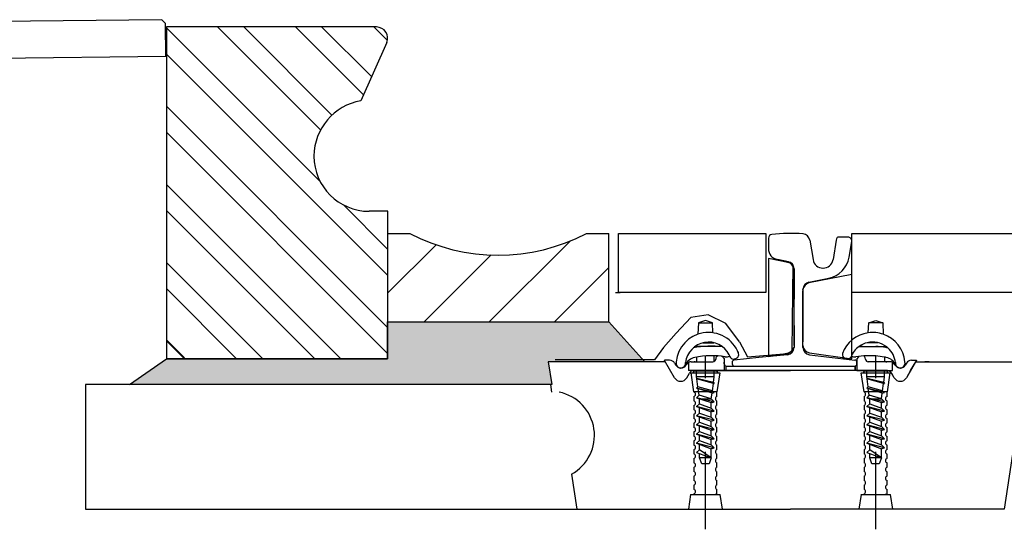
# Model space of a CAD drawing. Header units: millimetres. Extents: x 96940 to 101272, y 432237 to 434659.
# Tile 143 of 256: x 97717.891 to 97719.227, y 432628.783 to 432629.474. Entities that reach past the tile are written whole.
import ezdxf

# ---------------------------------------------------------------- set-up
doc = ezdxf.new("R2010")
doc.units = ezdxf.units.MM
doc.linetypes.add('GWI_DASHED', pattern=[5, 3.5, -1.5])
doc.layers.add('1', color=7, linetype='Continuous')

msp = doc.modelspace()

# ---------------------------------------------------------------- hatches: boundary and pattern name
at = {"layer": '1'}
h = msp.add_hatch(dxfattribs=at)
h.set_pattern_fill('ANSI32', color=256, scale=0.2, angle=-360, style=0)
h.set_pattern_definition([(135, (97728.23335, 432629.184505), (0.053033, 0.053033), []), (135, (97728.198, 432629.184505), (0.053033, 0.053033), [])])
edge = h.paths.add_edge_path()
edge.add_ellipse((97718.36565, 432629.28967), major_axis=(0.05309, 0.05309), ratio=1, start_angle=135.06611, end_angle=225)
edge.add_line((97718.36565, 432629.21459), (97718.39057, 432629.21459))
edge.add_line((97718.39057, 432629.21459), (97718.39057, 432629.1845))
edge.add_line((97718.39057, 432629.1845), (97718.39003, 432629.1845))
edge.add_line((97718.39003, 432629.1845), (97718.39003, 432629.0695))
edge.add_line((97718.39003, 432629.0695), (97718.39057, 432629.0695))
edge.add_line((97718.39057, 432629.0695), (97718.39057, 432629.01459))
edge.add_line((97718.39057, 432629.01459), (97718.09057, 432629.01459))
edge.add_line((97718.09057, 432629.01459), (97718.09057, 432629.46459))
edge.add_line((97718.09057, 432629.46459), (97718.20603, 432629.46459))
edge.add_line((97718.20603, 432629.4645), (97718.37714, 432629.4645))
edge.add_ellipse((97718.37557, 432629.44959), major_axis=(0.01061, 0.01061), ratio=1, start_angle=291, end_angle=399.00062, ccw=False)
edge.add_line((97718.38927, 432629.44349), (97718.3541, 432629.36449))
edge.add_ellipse((97718.36734, 432629.28887), major_axis=(0.05429, 0.05429), ratio=1, start_angle=54.92811, end_angle=134.46307)
at = {"layer": '1', "ltscale": 0.5}
h = msp.add_hatch(dxfattribs=at)
h.set_pattern_fill('ANSI31', color=1, scale=0.5, angle=-270, style=0)
h.set_pattern_definition([(45, (97728.49455, 432634.16929), (0.04419417, -0.04419417), [])])
h.paths.add_polyline_path([(97718.39057, 432629.06459), (97718.39057, 432629.18459), (97718.42057, 432629.18459, 0.2450524), (97718.66057, 432629.18459), (97718.69057, 432629.18459), (97718.69057, 432629.06459)])
at = {"layer": '1'}
msp.add_hatch(color=253, dxfattribs=at).paths.add_polyline_path([(97718.61311, 432628.97958), (97718.60832, 432629.01058), (97718.73932, 432629.01058), (97718.69057, 432629.06459), (97718.39057, 432629.06459), (97718.39057, 432629.01459), (97718.09057, 432629.01459), (97718.04057, 432628.97958)])

# ---------------------------------------------------------------- linework, layer by layer
at = {"layer": '1', "color": 9}
for p, q in [((97718.08414, 432629.47449), (97717.79416, 432629.4712)), ((97718.08414, 432629.47449), (97718.0892, 432629.46955)), ((97718.08971, 432629.42455), (97718.0892, 432629.46955)), ((97718.09057, 432629.46459), (97718.09057, 432629.01459)), ((97718.37557, 432629.46459), (97718.09057, 432629.46459)), ((97718.38927, 432629.44349), (97718.3541, 432629.36449)), ((97718.08971, 432629.42455), (97716.19002, 432629.40296)), ((97718.39062, 432629.21459), (97718.36562, 432629.21459)), ((97718.39057, 432629.21459), (97718.39057, 432629.01459)), ((97718.39057, 432629.1845), (97718.39057, 432629.0645)), ((97718.39057, 432629.01459), (97718.09057, 432629.01459))]:
    msp.add_line(p, q, dxfattribs=at)
at = {"layer": '1', "color": 1}
for p, q in [((97718.39057, 432629.18459), (97718.39057, 432629.06459)), ((97718.39057, 432629.18459), (97718.42057, 432629.18459)), ((97718.66057, 432629.18459), (97718.69057, 432629.18459)), ((97718.69057, 432629.06459), (97718.69057, 432629.18459)), ((97718.70371, 432629.10459), (97718.70371, 432629.18459)), ((97718.70371, 432629.18459), (97718.90371, 432629.18459)), ((97718.90371, 432629.18459), (97718.90371, 432629.10459)), ((97719.02022, 432629.10459), (97719.02022, 432629.18459)), ((97719.02022, 432629.18459), (97719.12246, 432629.18459)), ((97719.12246, 432629.18459), (97719.19946, 432629.18459)), ((97719.19946, 432629.18459), (97719.68062, 432629.18459)), ((97718.94197, 432629.13644), (97718.94197, 432629.09541)), ((97718.94197, 432629.03243), (97718.94197, 432629.13299)), ((97718.69972, 432629.10459), (97718.70622, 432629.10459)), ((97718.90371, 432629.10459), (97718.70371, 432629.10459)), ((97718.95397, 432629.03568), (97718.95397, 432629.10629)), ((97718.95397, 432629.03759), (97718.95397, 432629.10629)), ((97718.95397, 432629.03568), (97718.95397, 432629.10629)), ((97719.68062, 432629.10459), (97719.02022, 432629.10459)), ((97718.80191, 432629.07049), (97718.78216, 432629.04925)), ((97718.82524, 432629.07408), (97718.80191, 432629.07049)), ((97718.84947, 432629.06241), (97718.82524, 432629.07408)), ((97718.86801, 432629.03758), (97718.84947, 432629.06241)), ((97718.94197, 432629.05976), (97718.94197, 432629.03004)), ((97718.11487, 432629.01602), (97718.09057, 432629.04032)), ((97718.78216, 432629.04925), (97718.76481, 432629.02981)), ((97718.95397, 432629.03509), (97718.95397, 432629.03759)), ((97718.76481, 432629.02981), (97718.75256, 432629.0132)), ((97718.7672, 432629.01058), (97718.61716, 432629.01058)), ((97718.75256, 432629.0132), (97718.61766, 432629.0132)), ((97718.71366, 432629.01058), (97718.69816, 432629.01058)), ((97718.73616, 432629.01058), (97718.72066, 432629.01058)), ((97718.74836, 432629.01058), (97718.74028, 432629.01058)), ((97718.76635, 432629.01203), (97718.76635, 432629.01253)), ((97718.77305, 432629.01253), (97718.76635, 432629.01253)), ((97718.77994, 432628.98877), (97718.76635, 432629.01203)), ((97718.80251, 432629.01053), (97718.80966, 432629.01055)), ((97718.80251, 432629.01053), (97718.80657, 432629.01053)), ((97718.80795, 432629.01053), (97718.80657, 432629.01053)), ((97718.80795, 432629.01053), (97718.81, 432629.01053)), ((97718.80966, 432629.01685), (97718.80966, 432629.01053)), ((97718.81, 432629.01053), (97718.83176, 432629.01061)), ((97718.83366, 432629.01107), (97718.83366, 432629.01868)), ((97718.83603, 432629.01605), (97718.83569, 432629.01395)), ((97718.84553, 432629.01682), (97718.84716, 432629.01458)), ((97718.84716, 432629.01458), (97718.84716, 432628.99858)), ((97719.02716, 432629.01053), (97719.02708, 432629.01053)), ((97719.02917, 432629.01734), (97719.02716, 432629.01458)), ((97719.02716, 432629.01458), (97719.02716, 432628.99858)), ((97719.03863, 432629.01391), (97719.03829, 432629.01605)), ((97719.06432, 432629.01053), (97719.04258, 432629.01053)), ((97719.06637, 432629.01053), (97719.06432, 432629.01053)), ((97719.06466, 432629.01685), (97719.06466, 432629.01053)), ((97719.07181, 432629.01053), (97719.06466, 432629.01055)), ((97719.06637, 432629.01053), (97719.06775, 432629.01053)), ((97719.07181, 432629.01053), (97719.06775, 432629.01053)), ((97719.10797, 432629.01203), (97719.09436, 432628.98874)), ((97719.10006, 432628.99858), (97719.10701, 432629.01058)), ((97719.10006, 432628.99858), (97719.10701, 432629.01058)), ((97719.10127, 432629.01253), (97719.10797, 432629.01253)), ((97719.10701, 432629.01058), (97719.11934, 432629.01058)), ((97719.10797, 432629.01253), (97719.10797, 432629.01203)), ((97719.12532, 432629.01058), (97719.11934, 432629.01058)), ((97719.11934, 432629.01058), (97719.25716, 432629.01058)), ((97719.25716, 432629.01058), (97719.22716, 432628.81058)), ((97718.77995, 432629.00857), (97718.78146, 432629.006)), ((97718.79529, 432629.00603), (97718.79558, 432629.00653)), ((97718.79883, 432629.00964), (97718.79883, 432628.99858)), ((97718.83366, 432628.99858), (97718.79883, 432628.99858)), ((97718.80966, 432628.99858), (97718.80606, 432628.99853)), ((97718.82166, 432628.99858), (97718.80667, 432628.99858)), ((97718.93716, 432628.99858), (97718.82166, 432628.99858)), ((97718.83366, 432628.99858), (97718.93716, 432628.99858)), ((97718.84716, 432628.99858), (97718.83366, 432628.99858)), ((97718.84716, 432629.00758), (97718.84716, 432629.00986)), ((97718.84966, 432628.99858), (97718.84966, 432629.00462)), ((97718.85016, 432629.00458), (97718.93716, 432629.00458)), ((97718.93716, 432629.00458), (97719.02416, 432629.00458)), ((97719.05266, 432628.99858), (97718.93716, 432628.99858)), ((97719.02466, 432628.99858), (97719.02466, 432629.00462)), ((97719.02466, 432629.00462), (97719.02466, 432628.99858)), ((97719.02716, 432629.00758), (97719.02716, 432629.00986)), ((97719.02716, 432628.99858), (97719.04066, 432628.99858)), ((97719.06765, 432628.99858), (97719.05266, 432628.99858)), ((97719.06765, 432628.99858), (97719.05266, 432628.99858)), ((97719.06432, 432628.99853), (97719.06637, 432628.99853)), ((97719.06466, 432628.99858), (97719.06766, 432628.99858)), ((97719.06466, 432628.99858), (97719.06466, 432628.99853)), ((97719.06826, 432628.99853), (97719.06637, 432628.99853)), ((97719.06826, 432628.99853), (97719.07549, 432628.99858)), ((97719.06849, 432628.99853), (97719.06826, 432628.99853)), ((97719.07549, 432628.99858), (97719.07549, 432629.00964)), ((97719.07903, 432629.00603), (97719.07874, 432629.00653)), ((97719.09437, 432629.00857), (97719.09286, 432629.006)), ((97719.10006, 432628.99858), (97719.09438, 432628.98877)), ((97719.10006, 432628.99858), (97719.09438, 432628.98877)), ((97718.79639, 432628.98878), (97718.8, 432628.99503)), ((97719.07793, 432628.98878), (97719.07432, 432628.99503)), ((97719.07794, 432628.98877), (97719.07457, 432628.99459)), ((97719.07794, 432628.98877), (97719.07457, 432628.99459)), ((97718.61192, 432628.97977), (97717.98062, 432628.97977)), ((97717.98062, 432628.97977), (97717.98062, 432628.81058)), ((97718.61335, 432628.96933), (97718.61181, 432628.97958)), ((97718.64005, 432628.85799), (97718.64716, 432628.81058)), ((97717.98062, 432628.81058), (97718.64716, 432628.81058)), ((97717.98062, 432628.81058), (97718.58716, 432628.81058)), ((97718.64716, 432628.81058), (97718.93716, 432628.81058)), ((97719.22716, 432628.81058), (97718.93716, 432628.81058))]:
    msp.add_line(p, q, dxfattribs=at)
at = {"layer": '1', "color": 7}
for p, q in [((97718.90722, 432629.17824), (97718.90722, 432629.16388)), ((97718.96322, 432629.17559), (97718.96763, 432629.14912)), ((97718.99922, 432629.17559), (97718.9948, 432629.14903)), ((97718.99947, 432629.17708), (97718.99922, 432629.17559)), ((97719.01522, 432629.17959), (97719.00243, 432629.17959)), ((97719.01658, 432629.15229), (97719.02015, 432629.17376)), ((97718.93447, 432629.14614), (97718.91928, 432629.14918)), ((97718.94197, 432629.03243), (97718.94197, 432629.13299)), ((97718.96201, 432629.11834), (97718.98892, 432629.12373)), ((97718.95397, 432629.10886), (97718.95397, 432629.03759)), ((97718.95397, 432629.10785), (97718.95397, 432629.10854)), ((97718.95397, 432629.03004), (97718.95397, 432629.03509)), ((97718.8943, 432629.01622), (97718.86067, 432629.01286)), ((97718.93297, 432629.02009), (97718.8943, 432629.01622)), ((97718.96298, 432629.02009), (97719.02446, 432629.01285)), ((97718.85797, 432629.00987), (97718.85797, 432629.00759)), ((97719.02716, 432629.00758), (97719.02716, 432629.00986))]:
    msp.add_line(p, q, dxfattribs=at)
at = {"layer": '1', "color": 15, "ltscale": 0.03}
for p, q in [((97718.81216, 432629.0634), (97718.81138, 432629.04781)), ((97718.82166, 432629.0664), (97718.81216, 432629.0634)), ((97718.81216, 432629.0634), (97718.83116, 432629.0634)), ((97718.83116, 432629.0634), (97718.82166, 432629.0664)), ((97718.83184, 432629.0498), (97718.83116, 432629.0634)), ((97719.04248, 432629.0498), (97719.04316, 432629.0634)), ((97719.04316, 432629.0634), (97719.05266, 432629.0664)), ((97719.06216, 432629.0634), (97719.04316, 432629.0634)), ((97719.05266, 432629.0664), (97719.06216, 432629.0634)), ((97719.06216, 432629.0634), (97719.06294, 432629.04781)), ((97718.8441, 432629.0314), (97718.8077, 432629.0314)), ((97718.81869, 432629.0364), (97718.83311, 432629.0364)), ((97719.03466, 432629.0314), (97719.03023, 432629.0314)), ((97719.03023, 432629.0314), (97719.06662, 432629.0314)), ((97719.05563, 432629.0364), (97719.04121, 432629.0364)), ((97718.80596, 432628.99758), (97718.80451, 432628.99558)), ((97718.83736, 432628.99758), (97718.80596, 432628.99758)), ((97718.80966, 432628.99017), (97718.80966, 432628.99858)), ((97718.83366, 432628.99017), (97718.83366, 432628.99858)), ((97718.83881, 432628.99558), (97718.83736, 432628.99758)), ((97719.03696, 432628.99758), (97719.03551, 432628.99558)), ((97719.06836, 432628.99758), (97719.03696, 432628.99758)), ((97719.04077, 432628.99017), (97719.04077, 432628.99858)), ((97719.06477, 432628.99017), (97719.06477, 432628.99858)), ((97719.06981, 432628.99558), (97719.06836, 432628.99758)), ((97718.80616, 432628.96958), (97718.80216, 432628.99558)), ((97718.80216, 432628.99558), (97718.84116, 432628.99558)), ((97718.80999, 432628.98768), (97718.80966, 432628.99017)), ((97718.80999, 432628.98768), (97718.80966, 432628.99017)), ((97718.83366, 432628.99017), (97718.80966, 432628.99017)), ((97718.83366, 432628.99017), (97718.80966, 432628.99017)), ((97718.80966, 432628.98738), (97718.80999, 432628.98768)), ((97718.80966, 432628.98738), (97718.80999, 432628.98768)), ((97718.83242, 432628.98084), (97718.80966, 432628.98738)), ((97718.83366, 432628.98117), (97718.80966, 432628.98738)), ((97718.83242, 432628.98084), (97718.80966, 432628.98738)), ((97718.83366, 432628.98117), (97718.80966, 432628.98738)), ((97718.8326, 432628.98223), (97718.80999, 432628.98768)), ((97718.8326, 432628.98223), (97718.80999, 432628.98768)), ((97718.81148, 432628.97652), (97718.81005, 432628.98727)), ((97718.8326, 432628.98223), (97718.83366, 432628.99017)), ((97718.8326, 432628.98223), (97718.83366, 432628.99017)), ((97718.84116, 432628.99558), (97718.83716, 432628.96958)), ((97719.03706, 432628.96958), (97719.03306, 432628.99558)), ((97719.03316, 432628.99558), (97719.07216, 432628.99558)), ((97719.04089, 432628.98768), (97719.04056, 432628.99017)), ((97719.04089, 432628.98768), (97719.04056, 432628.99017)), ((97719.06456, 432628.99017), (97719.04056, 432628.99017)), ((97719.06456, 432628.99017), (97719.04056, 432628.99017)), ((97719.04056, 432628.98738), (97719.04089, 432628.98768)), ((97719.04056, 432628.98738), (97719.04089, 432628.98768)), ((97719.06331, 432628.98084), (97719.04056, 432628.98738)), ((97719.06456, 432628.98117), (97719.04056, 432628.98738)), ((97719.06331, 432628.98084), (97719.04056, 432628.98738)), ((97719.06456, 432628.98117), (97719.04056, 432628.98738)), ((97719.0635, 432628.98223), (97719.04089, 432628.98768)), ((97719.0635, 432628.98223), (97719.04089, 432628.98768)), ((97719.04237, 432628.97652), (97719.04094, 432628.98727)), ((97719.0635, 432628.98223), (97719.06456, 432628.99017)), ((97719.0635, 432628.98223), (97719.06456, 432628.99017)), ((97719.07206, 432628.99558), (97719.06806, 432628.96958)), ((97718.80966, 432628.97488), (97718.81148, 432628.97652)), ((97718.83077, 432628.9679), (97718.80966, 432628.97488)), ((97718.83366, 432628.96867), (97718.80966, 432628.97488)), ((97718.83113, 432628.9712), (97718.81148, 432628.97652)), ((97718.81297, 432628.96537), (97718.81179, 432628.97417)), ((97718.83113, 432628.9712), (97718.83242, 432628.98084)), ((97718.83113, 432628.9712), (97718.83366, 432628.96867)), ((97718.83242, 432628.98084), (97718.83366, 432628.98117)), ((97718.83242, 432628.98084), (97718.83366, 432628.98117)), ((97718.8326, 432628.98223), (97718.83366, 432628.98117)), ((97718.8326, 432628.98223), (97718.83366, 432628.98117)), ((97719.04056, 432628.97488), (97719.04237, 432628.97652)), ((97719.06167, 432628.9679), (97719.04056, 432628.97488)), ((97719.06456, 432628.96867), (97719.04056, 432628.97488)), ((97719.06203, 432628.9712), (97719.04237, 432628.97652)), ((97719.04386, 432628.96537), (97719.04269, 432628.97417)), ((97719.06203, 432628.9712), (97719.06331, 432628.98084)), ((97719.06203, 432628.9712), (97719.06456, 432628.96867)), ((97719.06331, 432628.98084), (97719.06456, 432628.98117)), ((97719.06331, 432628.98084), (97719.06456, 432628.98117)), ((97719.0635, 432628.98223), (97719.06456, 432628.98117)), ((97719.0635, 432628.98223), (97719.06456, 432628.98117)), ((97718.83716, 432628.96958), (97718.80616, 432628.96958)), ((97718.80616, 432628.96325), (97718.80616, 432628.95758)), ((97718.81297, 432628.96537), (97718.80966, 432628.96142)), ((97718.83366, 432628.95617), (97718.80966, 432628.96142)), ((97718.80966, 432628.96142), (97718.82966, 432628.9551)), ((97718.82966, 432628.96017), (97718.81297, 432628.96537)), ((97718.81366, 432628.96017), (97718.82966, 432628.96017)), ((97718.81366, 432628.95349), (97718.81366, 432628.96017)), ((97718.82966, 432628.96017), (97718.83069, 432628.96792)), ((97718.82966, 432628.96017), (97718.83366, 432628.95617)), ((97718.83077, 432628.9679), (97718.83366, 432628.96867)), ((97718.83716, 432628.96358), (97718.83716, 432628.96925)), ((97718.83716, 432628.95158), (97718.83716, 432628.95725)), ((97719.06806, 432628.96958), (97719.03706, 432628.96958)), ((97719.03706, 432628.96325), (97719.03706, 432628.95758)), ((97719.04386, 432628.96537), (97719.04056, 432628.96142)), ((97719.06456, 432628.95617), (97719.04056, 432628.96142)), ((97719.04056, 432628.96142), (97719.06056, 432628.9551)), ((97719.06056, 432628.96017), (97719.04386, 432628.96537)), ((97719.04456, 432628.96017), (97719.06056, 432628.96017)), ((97719.04456, 432628.95349), (97719.04456, 432628.96017)), ((97719.06056, 432628.96017), (97719.06159, 432628.96792)), ((97719.06056, 432628.96017), (97719.06456, 432628.95617)), ((97719.06167, 432628.9679), (97719.06456, 432628.96867)), ((97719.06806, 432628.96358), (97719.06806, 432628.96925)), ((97719.06806, 432628.95158), (97719.06806, 432628.95725)), ((97718.80616, 432628.95125), (97718.80616, 432628.94558)), ((97718.80966, 432628.94988), (97718.81366, 432628.95349)), ((97718.83366, 432628.94367), (97718.80966, 432628.94988)), ((97718.80966, 432628.94988), (97718.82966, 432628.9426)), ((97718.81366, 432628.95349), (97718.82966, 432628.94767)), ((97718.81366, 432628.94099), (97718.81366, 432628.94842)), ((97718.83077, 432628.9554), (97718.82966, 432628.9551)), ((97718.82966, 432628.94891), (97718.82966, 432628.9551)), ((97718.82966, 432628.94767), (97718.82966, 432628.94869)), ((97718.82966, 432628.94767), (97718.83366, 432628.94367)), ((97718.83077, 432628.9554), (97718.83366, 432628.95617)), ((97718.83077, 432628.9429), (97718.83366, 432628.94367)), ((97718.83716, 432628.93958), (97718.83716, 432628.94525)), ((97719.03706, 432628.95125), (97719.03706, 432628.94558)), ((97719.04056, 432628.94988), (97719.04456, 432628.95349)), ((97719.06456, 432628.94367), (97719.04056, 432628.94988)), ((97719.04056, 432628.94988), (97719.06056, 432628.9426)), ((97719.04456, 432628.95349), (97719.06056, 432628.94767)), ((97719.04456, 432628.94099), (97719.04456, 432628.94842)), ((97719.06167, 432628.9554), (97719.06056, 432628.9551)), ((97719.06056, 432628.94891), (97719.06056, 432628.9551)), ((97719.06056, 432628.94767), (97719.06056, 432628.94869)), ((97719.06056, 432628.94767), (97719.06456, 432628.94367)), ((97719.06167, 432628.9554), (97719.06456, 432628.95617)), ((97719.06167, 432628.9429), (97719.06456, 432628.94367)), ((97719.06806, 432628.93958), (97719.06806, 432628.94525)), ((97718.80616, 432628.93925), (97718.80616, 432628.93358)), ((97718.80966, 432628.93738), (97718.81366, 432628.94099)), ((97718.80966, 432628.93738), (97718.82966, 432628.9301)), ((97718.83366, 432628.93117), (97718.80966, 432628.93738)), ((97718.81366, 432628.94099), (97718.82966, 432628.93517)), ((97718.81366, 432628.92849), (97718.81366, 432628.93592)), ((97718.83077, 432628.9429), (97718.82966, 432628.9426)), ((97718.82966, 432628.93517), (97718.82966, 432628.9426)), ((97718.82966, 432628.93517), (97718.82966, 432628.93619)), ((97718.82966, 432628.93517), (97718.83366, 432628.93117)), ((97718.83077, 432628.9304), (97718.82966, 432628.9301)), ((97718.82966, 432628.92267), (97718.82966, 432628.9301)), ((97718.83077, 432628.9304), (97718.83366, 432628.93117)), ((97718.83716, 432628.92758), (97718.83716, 432628.93325)), ((97719.03706, 432628.93925), (97719.03706, 432628.93358)), ((97719.04056, 432628.93738), (97719.04456, 432628.94099)), ((97719.04056, 432628.93738), (97719.06056, 432628.9301)), ((97719.06456, 432628.93117), (97719.04056, 432628.93738)), ((97719.04456, 432628.94099), (97719.06056, 432628.93517)), ((97719.04456, 432628.92849), (97719.04456, 432628.93592)), ((97719.06167, 432628.9429), (97719.06056, 432628.9426)), ((97719.06056, 432628.93517), (97719.06056, 432628.9426)), ((97719.06056, 432628.93517), (97719.06056, 432628.93619)), ((97719.06056, 432628.93517), (97719.06456, 432628.93117)), ((97719.06167, 432628.9304), (97719.06056, 432628.9301)), ((97719.06056, 432628.92267), (97719.06056, 432628.9301)), ((97719.06167, 432628.9304), (97719.06456, 432628.93117)), ((97719.06806, 432628.92758), (97719.06806, 432628.93325)), ((97718.80616, 432628.92725), (97718.80616, 432628.92158)), ((97718.80966, 432628.92488), (97718.81366, 432628.92849)), ((97718.80966, 432628.92488), (97718.82966, 432628.9176)), ((97718.83366, 432628.91867), (97718.80966, 432628.92488)), ((97718.81366, 432628.92849), (97718.82966, 432628.92267)), ((97718.81366, 432628.91599), (97718.81366, 432628.92342)), ((97718.82966, 432628.92267), (97718.82966, 432628.92369)), ((97718.82966, 432628.92267), (97718.83366, 432628.91867)), ((97718.83077, 432628.9179), (97718.82966, 432628.9176)), ((97718.82966, 432628.91017), (97718.82966, 432628.91711)), ((97718.83077, 432628.9179), (97718.83366, 432628.91867)), ((97718.83716, 432628.91558), (97718.83716, 432628.92125)), ((97719.03706, 432628.92725), (97719.03706, 432628.92158)), ((97719.04056, 432628.92488), (97719.04456, 432628.92849)), ((97719.04056, 432628.92488), (97719.06056, 432628.9176)), ((97719.06456, 432628.91867), (97719.04056, 432628.92488)), ((97719.04456, 432628.92849), (97719.06056, 432628.92267)), ((97719.04456, 432628.91599), (97719.04456, 432628.92342)), ((97719.06056, 432628.92267), (97719.06056, 432628.92369)), ((97719.06056, 432628.92267), (97719.06456, 432628.91867)), ((97719.06167, 432628.9179), (97719.06056, 432628.9176)), ((97719.06056, 432628.91017), (97719.06056, 432628.9176)), ((97719.06167, 432628.9179), (97719.06456, 432628.91867)), ((97719.06806, 432628.91558), (97719.06806, 432628.92125)), ((97718.80616, 432628.91525), (97718.80616, 432628.90958)), ((97718.80616, 432628.90325), (97718.80616, 432628.89758)), ((97718.80966, 432628.91238), (97718.81366, 432628.91599)), ((97718.80966, 432628.91238), (97718.82966, 432628.9051)), ((97718.83366, 432628.90617), (97718.80966, 432628.91238)), ((97718.80966, 432628.89988), (97718.81366, 432628.90349)), ((97718.81366, 432628.91599), (97718.82966, 432628.91017)), ((97718.81366, 432628.90349), (97718.81366, 432628.91092)), ((97718.81366, 432628.90349), (97718.82966, 432628.89767)), ((97718.82966, 432628.91017), (97718.82966, 432628.91119)), ((97718.82966, 432628.91017), (97718.83366, 432628.90617)), ((97718.83077, 432628.9054), (97718.82966, 432628.9051)), ((97718.82966, 432628.89767), (97718.82966, 432628.9051)), ((97718.83077, 432628.9054), (97718.83366, 432628.90617)), ((97718.83716, 432628.90358), (97718.83716, 432628.90925)), ((97719.03706, 432628.91525), (97719.03706, 432628.90958)), ((97719.03706, 432628.90325), (97719.03706, 432628.89758)), ((97719.04056, 432628.91238), (97719.04456, 432628.91599)), ((97719.04056, 432628.91238), (97719.06056, 432628.9051)), ((97719.06456, 432628.90617), (97719.04056, 432628.91238)), ((97719.04056, 432628.89988), (97719.04456, 432628.90349)), ((97719.04456, 432628.91599), (97719.06056, 432628.91017)), ((97719.04456, 432628.90349), (97719.04456, 432628.91092)), ((97719.04456, 432628.90349), (97719.06056, 432628.89767)), ((97719.06056, 432628.91017), (97719.06056, 432628.91119)), ((97719.06056, 432628.91017), (97719.06456, 432628.90617)), ((97719.06167, 432628.9054), (97719.06056, 432628.9051)), ((97719.06056, 432628.89767), (97719.06056, 432628.9051)), ((97719.06167, 432628.9054), (97719.06456, 432628.90617)), ((97719.06806, 432628.90358), (97719.06806, 432628.90925)), ((97718.80616, 432628.89125), (97718.80616, 432628.88558)), ((97718.80966, 432628.89988), (97718.82966, 432628.8926)), ((97718.83366, 432628.89367), (97718.80966, 432628.89988)), ((97718.80966, 432628.88738), (97718.81366, 432628.89099)), ((97718.81366, 432628.89099), (97718.81366, 432628.89842)), ((97718.82966, 432628.88017), (97718.81366, 432628.89099)), ((97718.82966, 432628.89767), (97718.82966, 432628.89869)), ((97718.82966, 432628.89767), (97718.83366, 432628.89367)), ((97718.83077, 432628.8929), (97718.82966, 432628.8926)), ((97718.82966, 432628.88517), (97718.82966, 432628.8926)), ((97718.83077, 432628.8929), (97718.83366, 432628.89367)), ((97718.83716, 432628.89158), (97718.83716, 432628.89725)), ((97719.03706, 432628.89125), (97719.03706, 432628.88558)), ((97719.04056, 432628.89988), (97719.06056, 432628.8926)), ((97719.06456, 432628.89367), (97719.04056, 432628.89988)), ((97719.04056, 432628.88738), (97719.04456, 432628.89099)), ((97719.04456, 432628.89099), (97719.04456, 432628.89842)), ((97719.06056, 432628.88017), (97719.04456, 432628.89099)), ((97719.06056, 432628.89767), (97719.06456, 432628.89367)), ((97719.06167, 432628.8929), (97719.06056, 432628.8926)), ((97719.06056, 432628.88517), (97719.06056, 432628.8926)), ((97719.06167, 432628.8929), (97719.06456, 432628.89367)), ((97719.06806, 432628.89158), (97719.06806, 432628.89725)), ((97718.80616, 432628.87925), (97718.80616, 432628.87358)), ((97718.80966, 432628.88738), (97718.82966, 432628.8801)), ((97718.81366, 432628.88017), (97718.81366, 432628.88592)), ((97718.82966, 432628.88017), (97718.81366, 432628.88017)), ((97718.81666, 432628.87217), (97718.81366, 432628.88017)), ((97718.82966, 432628.88017), (97718.82666, 432628.87217)), ((97718.82966, 432628.88517), (97718.82966, 432628.88619)), ((97718.82966, 432628.88017), (97718.82966, 432628.88517)), ((97718.82966, 432628.8801), (97718.82966, 432628.88017)), ((97718.83716, 432628.87958), (97718.83716, 432628.88525)), ((97719.03706, 432628.87925), (97719.03706, 432628.87358)), ((97719.04056, 432628.88738), (97719.06056, 432628.8801)), ((97719.04456, 432628.88017), (97719.04456, 432628.88592)), ((97719.06056, 432628.88017), (97719.04456, 432628.88017)), ((97719.04756, 432628.87217), (97719.04456, 432628.88017)), ((97719.06056, 432628.88017), (97719.05756, 432628.87217)), ((97719.06056, 432628.88517), (97719.06056, 432628.88619)), ((97719.06056, 432628.88017), (97719.06056, 432628.88517)), ((97719.06056, 432628.8801), (97719.06056, 432628.88017)), ((97719.06806, 432628.87958), (97719.06806, 432628.88525)), ((97718.80616, 432628.86725), (97718.80616, 432628.86158)), ((97718.82666, 432628.87217), (97718.81666, 432628.87217)), ((97718.83716, 432628.86758), (97718.83716, 432628.87325)), ((97719.03706, 432628.86725), (97719.03706, 432628.86158)), ((97719.05756, 432628.87217), (97719.04756, 432628.87217)), ((97719.06806, 432628.86758), (97719.06806, 432628.87325)), ((97718.80616, 432628.85525), (97718.80616, 432628.84958)), ((97718.83716, 432628.85558), (97718.83716, 432628.86125)), ((97719.03706, 432628.85525), (97719.03706, 432628.84958)), ((97719.06806, 432628.85558), (97719.06806, 432628.86125)), ((97718.80616, 432628.84325), (97718.80616, 432628.83758)), ((97718.83716, 432628.84358), (97718.83716, 432628.84925)), ((97718.83716, 432628.83158), (97718.83716, 432628.83725)), ((97719.03706, 432628.84325), (97719.03706, 432628.83758)), ((97719.06806, 432628.84358), (97719.06806, 432628.84925)), ((97719.06806, 432628.83158), (97719.06806, 432628.83725)), ((97718.80616, 432628.83125), (97718.80616, 432628.83058)), ((97718.83199, 432628.83058), (97718.83716, 432628.83158)), ((97719.03706, 432628.83125), (97719.03706, 432628.83058)), ((97719.06289, 432628.83058), (97719.06806, 432628.83158))]:
    msp.add_line(p, q, dxfattribs=at)
at = {"layer": '1', "color": 1, "linetype": 'GWI_DASHED', "ltscale": 0.03}
for p, q in [((97718.82166, 432628.78326), (97718.82166, 432629.01836)), ((97719.05266, 432628.78326), (97719.05266, 432629.01836))]:
    msp.add_line(p, q, dxfattribs=at)
at = {"layer": '1', "color": 1, "ltscale": 0.03}
for p, q in [((97718.80166, 432628.83058), (97718.79866, 432628.81058)), ((97718.80166, 432628.83058), (97718.80616, 432628.83058)), ((97718.80616, 432628.83058), (97718.83591, 432628.83058)), ((97718.83591, 432628.83058), (97718.84166, 432628.83058)), ((97718.84466, 432628.81058), (97718.84166, 432628.83058)), ((97719.03277, 432628.83058), (97719.02977, 432628.81058)), ((97719.03256, 432628.83058), (97719.03706, 432628.83058)), ((97719.03706, 432628.83058), (97719.0668, 432628.83058)), ((97719.0668, 432628.83058), (97719.07256, 432628.83058)), ((97719.07577, 432628.81058), (97719.07277, 432628.83058))]:
    msp.add_line(p, q, dxfattribs=at)
at = {"layer": '1', "color": 1}
for points in [[(97718.94184, 432629.13652, 0.2785768), (97718.93362, 432629.14534), (97718.90711, 432629.15065), (97718.90711, 432629.01759), (97718.93266, 432629.02215, 0.2380672), (97718.94175, 432629.03011)], [(97718.95384, 432629.03273, 0.3853136), (97718.96291, 432629.02284), (97719.02013, 432629.01443), (97719.02013, 432629.12897), (97718.96207, 432629.11744, 0.3517905), (97718.95384, 432629.10608, 0.3517905)]]:
    msp.add_lwpolyline(points, format="xyb", dxfattribs=at)
at = {"layer": '1', "color": 1, "flags": 128}
msp.add_lwpolyline([(97718.86801, 432629.03758), (97718.87878, 432629.017), (97718.93369, 432629.02161), (97718.93934, 432629.02571), (97718.94087, 432629.14261)], dxfattribs=at)
at = {"layer": '1', "color": 1}
msp.add_lwpolyline([(97718.39057, 432629.06459), (97718.39057, 432629.06459), (97718.69057, 432629.06459), (97718.73932, 432629.01058), (97718.60832, 432629.01058), (97718.60832, 432629.01058), (97718.61311, 432628.97958), (97718.04057, 432628.97958), (97718.09057, 432629.01459), (97718.39057, 432629.01459)], close=True, dxfattribs=at)
at = {"layer": '1', "color": 9}
for centre, radius, start, end in [((97718.37557, 432629.44959), 0.015, 336, 90), ((97718.36734, 432629.28887), 0.07677, 99.92811, 179.46342), ((97718.36565, 432629.28967), 0.07509, 180.0661, 269.97247)]:
    msp.add_arc(centre, radius, start, end, dxfattribs=at)
at = {"layer": '1', "color": 1}
for centre, radius, start, end in [((97718.54057, 432629.41473), 0.25955, 242.46174, 297.53826), ((97718.77305, 432629.00453), 0.008, 30.29999, 89.99999), ((97718.81083, 432628.99875), 0.018, 101.25068, 156.47574), ((97718.80251, 432629.00253), 0.008, 90, 150), ((97718.83073, 432628.89871), 0.12, 81.4027, 101.25062), ((97718.83175, 432629.01461), 0.004, 270.15012, 351.00195), ((97718.83897, 432629.01542), 0.003, 85.9627, 171.00081), ((97718.8431, 432629.01506), 0.003, 83.85328, 83.92035), ((97718.8431, 432629.01506), 0.003, 36.00003, 83.9276), ((97718.8431, 432629.01506), 0.003, 35.96334, 35.9883), ((97718.85075, 432629.02352), 0.0065, 251.32399, 303.89064), ((97719.02357, 432629.02352), 0.0065, 233.34932, 288.67608), ((97719.04359, 432628.89871), 0.12, 91.40048, 98.59729), ((97719.0316, 432629.01558), 0.003, 129.03581, 144.00003), ((97719.03533, 432629.01558), 0.003, 9.00001, 75.30621), ((97719.04258, 432629.01453), 0.004, 189.00001, 270.00001), ((97719.04359, 432628.89871), 0.12, 79.88882, 91.40049), ((97719.04359, 432628.89871), 0.12, 78.74937, 79.88877), ((97719.06349, 432628.99875), 0.018, 23.52426, 78.74933), ((97719.07181, 432629.00253), 0.008, 30, 90), ((97719.10127, 432629.00453), 0.008, 90.00001, 149.70001), ((97718.78836, 432629.01003), 0.008, 210.29997, 329.99999), ((97718.80606, 432628.99153), 0.007, 90, 150), ((97718.85016, 432629.00758), 0.003, 180, 270), ((97719.06765, 432628.99058), 0.008, 30.07797, 90.00007), ((97719.06765, 432628.99058), 0.008, 30.07797, 90.00007), ((97719.06826, 432628.99153), 0.007, 30, 90), ((97719.08596, 432629.01003), 0.008, 210.00001, 329.70003), ((97718.78816, 432628.99353), 0.0095, 210.07804, 329.92196), ((97718.78816, 432628.99353), 0.0095, 210.29997, 329.99999), ((97719.08616, 432628.99353), 0.0095, 210, 329.70003), ((97719.08616, 432628.99353), 0.0095, 210.07804, 329.92196), ((97719.08616, 432628.99353), 0.0095, 210.07804, 329.92196), ((97718.61116, 432628.91058), 0.06, 298.78141, 78.28011)]:
    msp.add_arc(centre, radius, start, end, dxfattribs=at)
at = {"layer": '1', "color": 7}
for centre, radius, start, end in [((97718.93659, 432628.95941), 0.22519, 85.50538, 96.35347), ((97718.95336, 432629.17394), 0.01, 9.46232, 84.9649), ((97718.91222, 432629.17824), 0.005, 96.35346, 180), ((97719.00243, 432629.17659), 0.003, 90, 170.53768), ((97719.01522, 432629.17459), 0.005, 350.53768, 90), ((97718.92222, 432629.16388), 0.015, 180, 258.69007), ((97718.93197, 432629.13644), 0.01, 0, 78.69007), ((97718.98116, 432629.15129), 0.0137, 189.46232, 270), ((97718.98128, 432629.15129), 0.0137, 270, 350.53768), ((97718.98205, 432629.15805), 0.035, 281.30993, 350.53768), ((97718.96397, 432629.10854), 0.01, 101.30993, 171.09458), ((97718.96397, 432629.10854), 0.01, 171.09458, 180), ((97718.93197, 432629.03004), 0.01, 275.71059, 360), ((97718.96397, 432629.03004), 0.01, 180, 264.28941), ((97718.86097, 432629.00987), 0.003, 95.71059, 180), ((97719.02416, 432629.00986), 0.003, 0.00001, 84.28941), ((97719.02416, 432629.00986), 0.003, 0.00001, 84.28941), ((97718.86097, 432629.00759), 0.003, 180, 270), ((97719.02416, 432629.00758), 0.003, 270, 360), ((97719.02416, 432629.00758), 0.003, 270, 360)]:
    msp.add_arc(centre, radius, start, end, dxfattribs=at)
at = {"layer": '1', "color": 15, "ltscale": 0.03}
for centre, radius, start, end in [((97718.82573, 432629.00644), 0.04379, 20.50687, 99.59184), ((97719.04859, 432629.00644), 0.04379, 70.86952, 98.01155), ((97718.82573, 432629.00644), 0.04379, 99.59184, 174.90788), ((97718.8259, 432629.00598), 0.03126, 26.42798, 173.8573), ((97719.04859, 432629.00644), 0.04379, 98.01155, 159.49314), ((97719.04842, 432629.00598), 0.03126, 51.97713, 103.33315), ((97719.04859, 432629.00644), 0.04379, 5.09212, 70.86951), ((97718.81083, 432628.99876), 0.031, 100.25209, 100.91931), ((97718.83073, 432628.89871), 0.133, 83.98138, 101.01752), ((97718.80366, 432629.0254), 0.006, 46.08445, 60.22247), ((97718.86034, 432629.0207), 0.0065, 9.59176, 35.19076), ((97719.04842, 432629.00598), 0.03126, 125.59933, 160.17451), ((97719.04359, 432628.89871), 0.133, 93.9091, 96.01858), ((97719.04842, 432629.00598), 0.03126, 125.59931, 126.91233), ((97719.04842, 432629.00598), 0.03126, 103.33315, 125.59934), ((97719.04359, 432628.89872), 0.133, 93.90903, 95.56738), ((97719.04359, 432628.89872), 0.133, 80.08274, 86.09096), ((97719.07066, 432629.0254), 0.006, 119.77801, 133.91678), ((97719.04359, 432628.89871), 0.133, 78.9825, 80.08299), ((97719.04842, 432629.00598), 0.03126, 47.9424, 51.97717), ((97719.06349, 432628.99876), 0.031, 79.08078, 79.74801), ((97719.04842, 432629.00598), 0.03126, 6.14252, 48.17517), ((97718.81083, 432628.99876), 0.031, 157.77838, 159.16988), ((97718.78836, 432629.00853), 0.0065, 163.99275, 0.45016), ((97718.78836, 432629.00853), 0.0065, 163.99275, 9.59176), ((97718.86034, 432629.0207), 0.0065, 187.04773, 9.59177), ((97719.01398, 432629.0207), 0.0065, 170.40823, 320.79461), ((97719.08596, 432629.00853), 0.0065, 179.54985, 16.00727), ((97719.08596, 432629.00853), 0.0065, 170.40824, 16.00727), ((97718.78836, 432629.00853), 0.0065, 0.45007, 7.04776), ((97719.08596, 432629.00853), 0.0065, 172.95296, 179.54995), ((97718.80466, 432628.96641), 0.0035, 295.37693, 64.62307), ((97718.80466, 432628.95441), 0.0035, 295.37693, 64.62307), ((97718.83866, 432628.96041), 0.0035, 115.37693, 244.62307), ((97718.83866, 432628.97241), 0.0035, 234.17142, 244.62309), ((97719.03556, 432628.96641), 0.0035, 295.37693, 64.62307), ((97719.03556, 432628.95441), 0.0035, 295.37693, 64.62307), ((97719.06956, 432628.96041), 0.0035, 115.37693, 244.62307), ((97719.06956, 432628.97241), 0.0035, 234.17142, 244.62309), ((97718.80466, 432628.94241), 0.0035, 295.37693, 64.62307), ((97718.83866, 432628.94841), 0.0035, 115.37693, 244.62307), ((97719.03556, 432628.94241), 0.0035, 295.37693, 64.62307), ((97719.06956, 432628.94841), 0.0035, 115.37693, 244.62307), ((97718.80466, 432628.93041), 0.0035, 295.37693, 64.62307), ((97718.83866, 432628.93641), 0.0035, 115.37693, 244.62307), ((97719.03556, 432628.93041), 0.0035, 295.37693, 64.62307), ((97719.06956, 432628.93641), 0.0035, 115.37693, 244.62307), ((97718.80466, 432628.91841), 0.0035, 295.37693, 64.62307), ((97718.83866, 432628.92441), 0.0035, 115.37693, 244.62307), ((97719.03556, 432628.91841), 0.0035, 295.37693, 64.62307), ((97719.06956, 432628.92441), 0.0035, 115.37693, 244.62307), ((97718.80466, 432628.90641), 0.0035, 295.37693, 64.62307), ((97718.83866, 432628.91241), 0.0035, 115.37693, 244.62307), ((97718.83866, 432628.90041), 0.0035, 115.37693, 244.62307), ((97719.03556, 432628.90641), 0.0035, 295.37693, 64.62307), ((97719.06956, 432628.91241), 0.0035, 115.37693, 244.62307), ((97719.06956, 432628.90041), 0.0035, 115.37693, 244.62307), ((97718.80466, 432628.89441), 0.0035, 295.37693, 64.62307), ((97718.83866, 432628.88841), 0.0035, 115.37693, 244.62307), ((97719.03556, 432628.89441), 0.0035, 295.37693, 64.62307), ((97719.06956, 432628.88841), 0.0035, 115.37693, 244.62307), ((97718.80466, 432628.88241), 0.0035, 295.37693, 64.62307), ((97718.83866, 432628.87641), 0.0035, 115.37693, 244.62307), ((97719.03556, 432628.88241), 0.0035, 295.37693, 64.62307), ((97719.06956, 432628.87641), 0.0035, 115.37693, 244.62307), ((97718.80466, 432628.87041), 0.0035, 295.37693, 64.62307), ((97718.83866, 432628.86441), 0.0035, 115.37693, 244.62307), ((97719.03556, 432628.87041), 0.0035, 295.37693, 64.62307), ((97719.06956, 432628.86441), 0.0035, 115.37693, 244.62307), ((97718.80466, 432628.85841), 0.0035, 295.37693, 64.62307), ((97718.83866, 432628.85241), 0.0035, 115.37693, 244.62307), ((97719.03556, 432628.85841), 0.0035, 295.37693, 64.62307), ((97719.06956, 432628.85241), 0.0035, 115.37693, 244.62307), ((97718.80466, 432628.84641), 0.0035, 295.37693, 64.62307), ((97718.80466, 432628.83441), 0.0035, 295.37693, 64.62307), ((97718.83866, 432628.84041), 0.0035, 115.37693, 244.62307), ((97719.03556, 432628.84641), 0.0035, 295.37693, 64.62307), ((97719.03556, 432628.83441), 0.0035, 295.37693, 64.62307), ((97719.06956, 432628.84041), 0.0035, 115.37693, 244.62307), ((97718.83866, 432628.82841), 0.0035, 115.37693, 141.84437), ((97719.06956, 432628.82841), 0.0035, 115.37693, 141.84437)]:
    msp.add_arc(centre, radius, start, end, dxfattribs=at)

doc.saveas('drawing.dxf')
